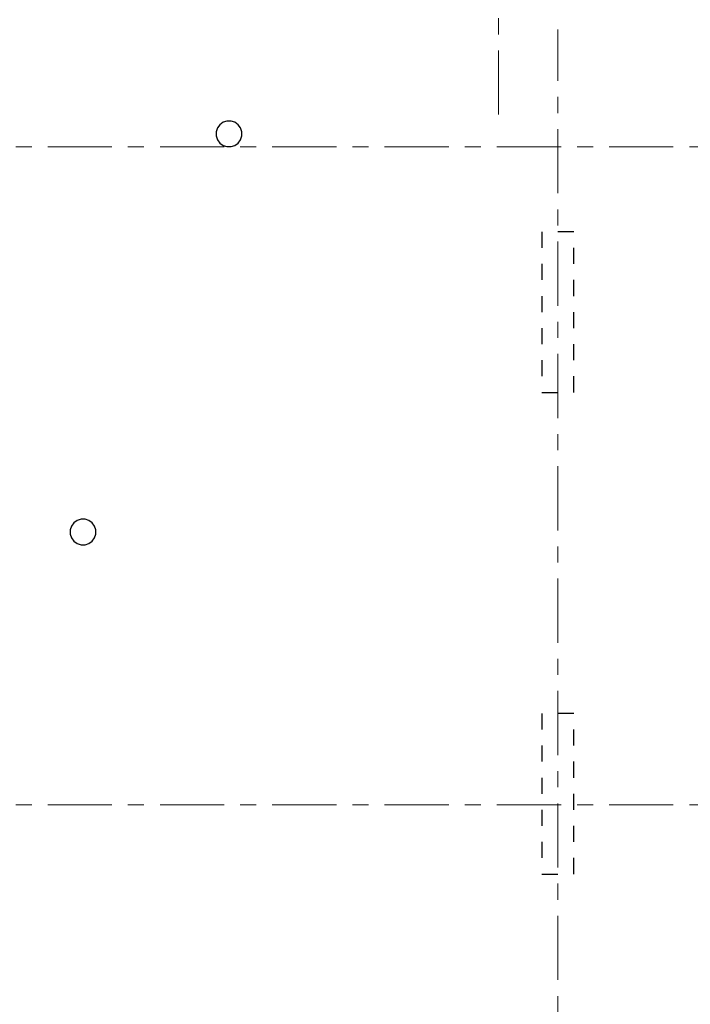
# Model space of a CAD drawing. Header units: metres. Extents: x -38 to 93, y -15 to 21.
# Tile 36 of 256: x 16.09 to 20.28, y 2.06 to 8.19. Entities that reach past the tile are written whole.
import ezdxf

# ---------------------------------------------------------------- set-up
doc = ezdxf.new("R2010")
doc.units = ezdxf.units.M
for name, pattern in [('______11', [0.5, 0.4, -0.05, 0, -0.05]), ('______2', [0.0405, 0.03, -0.0105]), ('______5', [1.1, 0.8, -0.1, 0.1, -0.1])]:
    doc.linetypes.add(name, pattern=pattern)
doc.layers.add('XR$1$Осевая линия (1)', color=7, linetype='______5', lineweight=13)
doc.layers.add('XR$4$Перекрытие (1)', color=7, linetype='Continuous', lineweight=35)
doc.layers.add('XR$6$Стена_ бетон несущ.', color=7, linetype='Continuous', lineweight=70, true_color=0xb4b496)

msp = doc.modelspace()

# ---------------------------------------------------------------- linework, layer by layer
at = {"layer": 'XR$1$Осевая линия (1)', "color": 253, "linetype": '______11', "lineweight": 13, "true_color": 0xa0a0a0, "transparency": 33554687}
for p, q in [((19.08, 7.6), (19.08, 19.78)), ((19.45, -3.39), (19.45, 8.13)), ((-2.63, 7.4), (62.6, 7.4)), ((-2.63, 3.3), (62.6, 3.3))]:
    msp.add_line(p, q, dxfattribs=at)
at = {"layer": 'XR$4$Перекрытие (1)', "color": 7, "linetype": 'Continuous', "lineweight": 25, "transparency": 33554687}
for p, q in [((17.3634, 7.5521), (17.343, 7.5373)), ((17.3874, 7.5599), (17.3634, 7.5521)), ((17.4126, 7.5599), (17.3874, 7.5599)), ((17.4366, 7.5521), (17.4126, 7.5599)), ((17.457, 7.5373), (17.4366, 7.5521)), ((17.3281, 7.5169), (17.3203, 7.4929)), ((17.3203, 7.4929), (17.3203, 7.4676)), ((17.343, 7.5373), (17.3281, 7.5169)), ((17.4719, 7.5169), (17.457, 7.5373)), ((17.4797, 7.4929), (17.4719, 7.5169)), ((17.4797, 7.4676), (17.4797, 7.4929)), ((17.3203, 7.4676), (17.3281, 7.4436)), ((17.3281, 7.4436), (17.343, 7.4232)), ((17.343, 7.4232), (17.3634, 7.4084)), ((17.4366, 7.4084), (17.457, 7.4232)), ((17.457, 7.4232), (17.4719, 7.4436)), ((17.4719, 7.4436), (17.4797, 7.4676)), ((17.3634, 7.4084), (17.3874, 7.4006)), ((17.3874, 7.4006), (17.4126, 7.4006)), ((17.4126, 7.4006), (17.4366, 7.4084)), ((16.4181, 5.0368), (16.4103, 5.0128)), ((16.4329, 5.0572), (16.4181, 5.0368)), ((16.4533, 5.072), (16.4329, 5.0572)), ((16.4773, 5.0798), (16.4533, 5.072)), ((16.5026, 5.0798), (16.4773, 5.0798)), ((16.5266, 5.072), (16.5026, 5.0798)), ((16.547, 5.0572), (16.5266, 5.072)), ((16.5618, 5.0368), (16.547, 5.0572)), ((16.5696, 5.0128), (16.5618, 5.0368)), ((16.4103, 5.0128), (16.4103, 4.9876)), ((16.4103, 4.9876), (16.4181, 4.9636)), ((16.5618, 4.9636), (16.5696, 4.9876)), ((16.5696, 4.9876), (16.5696, 5.0128)), ((16.4181, 4.9636), (16.4329, 4.9431)), ((16.4329, 4.9431), (16.4533, 4.9283)), ((16.4533, 4.9283), (16.4773, 4.9205)), ((16.4773, 4.9205), (16.5026, 4.9205)), ((16.5026, 4.9205), (16.5266, 4.9283)), ((16.5266, 4.9283), (16.547, 4.9431)), ((16.547, 4.9431), (16.5618, 4.9636))]:
    msp.add_line(p, q, dxfattribs=at)
at = {"layer": 'XR$6$Стена_ бетон несущ.', "color": 253, "linetype": '______2', "lineweight": -3, "true_color": 0xa0a0a0, "transparency": 33554687}
for p, q in [((19.35, 6.87), (19.35, 5.87)), ((19.55, 6.87), (19.35, 6.87)), ((19.55, 5.87), (19.55, 6.87)), ((19.35, 5.87), (19.55, 5.87)), ((19.35, 3.87), (19.35, 2.87)), ((19.55, 3.87), (19.35, 3.87)), ((19.55, 2.87), (19.55, 3.87)), ((19.35, 2.87), (19.55, 2.87))]:
    msp.add_line(p, q, dxfattribs=at)

doc.saveas('drawing.dxf')
